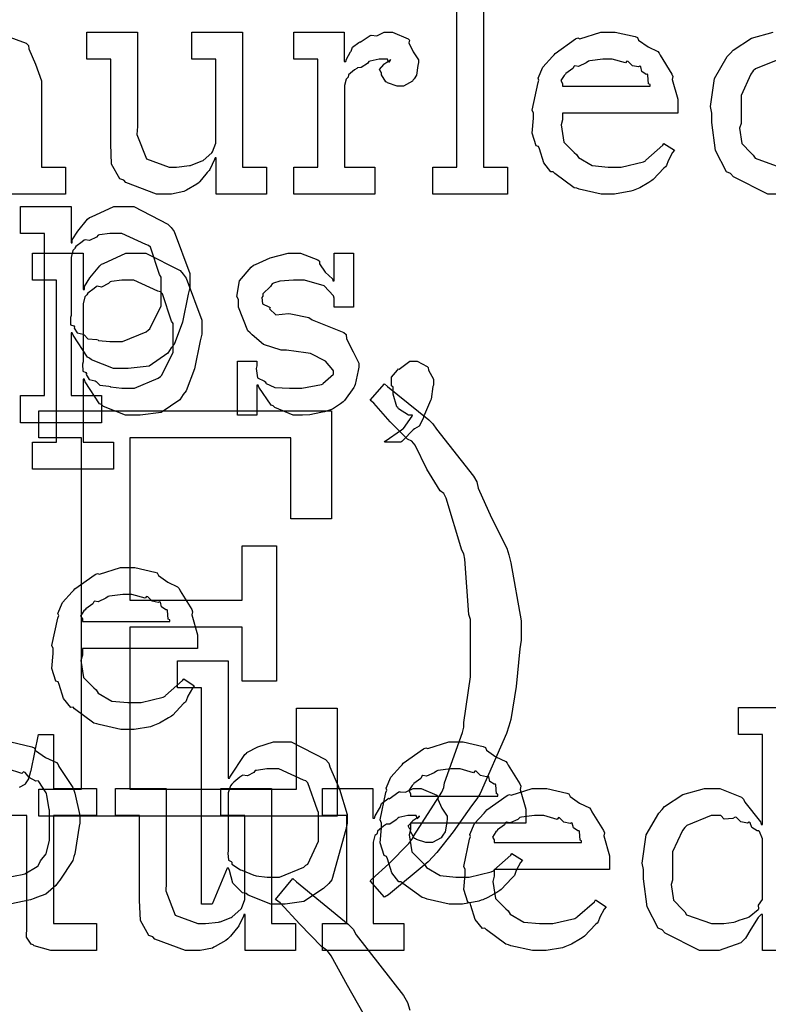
# Model space of a CAD drawing. Extents: x 0 to 8.5, y 0 to 11.
# Tile 228 of 256: x 7.036 to 7.421, y 3.754 to 4.26. Entities that reach past the tile are written whole.
import ezdxf

# ---------------------------------------------------------------- set-up
doc = ezdxf.new("R2010")
doc.units = 0
doc.layers.get('0').update_dxf_attribs({"linetype": 'CONTINUOUS'})

msp = doc.modelspace()

# ---------------------------------------------------------------- linework, layer by layer
at = {"color": 0}
for points in [[(7.24821, 4.18414), (7.26058, 4.18414), (7.26058, 4.28136), (7.24821, 4.28136), (7.24821, 4.29525), (7.27425, 4.29525), (7.27425, 4.18414), (7.28663, 4.18414), (7.28663, 4.17025), (7.24821, 4.17025), (7.24821, 4.18414)], [(7.11176, 4.17025), (7.10618, 4.17025), (7.0905, 4.17622), (7.08942, 4.1774), (7.0874, 4.17806), (7.08306, 4.18571), (7.08268, 4.19613), (7.08268, 4.19954), (7.08268, 4.23969), (7.07032, 4.23969), (7.07032, 4.25358), (7.09636, 4.25358), (7.09636, 4.20497), (7.09608, 4.20096), (7.10097, 4.18847), (7.11263, 4.18414), (7.11654, 4.18414), (7.11654, 4.18414), (7.1231, 4.1849), (7.12369, 4.185), (7.12408, 4.18511), (7.12972, 4.18733), (7.13021, 4.18761), (7.13021, 4.18761), (7.13465, 4.19151), (7.13499, 4.19194), (7.13499, 4.19194), (7.13672, 4.1965), (7.13672, 4.19803), (7.13672, 4.23969), (7.12435, 4.23969), (7.12435, 4.25358), (7.15039, 4.25358), (7.15039, 4.18414), (7.16276, 4.18414), (7.16276, 4.17025), (7.13693, 4.17025), (7.13693, 4.18892), (7.13629, 4.18892), (7.13601, 4.18804), (7.13357, 4.183), (7.13325, 4.1824), (7.13222, 4.18132), (7.12929, 4.17774), (7.12836, 4.17665), (7.12804, 4.17632), (7.1269, 4.1754), (7.12153, 4.17231), (7.12088, 4.17199), (7.12017, 4.17156), (7.11382, 4.17025), (7.11176, 4.17025)], [(7.17676, 4.18414), (7.18913, 4.18414), (7.18913, 4.23969), (7.17676, 4.23969), (7.17676, 4.25358), (7.20258, 4.25358), (7.20258, 4.23839), (7.20344, 4.23839), (7.20344, 4.23839), (7.20378, 4.23958), (7.20594, 4.24338), (7.20628, 4.24382), (7.20628, 4.24382), (7.20697, 4.24582), (7.21018, 4.24826), (7.21061, 4.24858), (7.21089, 4.24832), (7.21593, 4.25185), (7.21647, 4.25206), (7.21647, 4.25196), (7.2194, 4.25168), (7.22319, 4.25358), (7.2245, 4.25358), (7.22743, 4.25358), (7.23546, 4.25017), (7.23622, 4.24946), (7.23594, 4.2481), (7.23807, 4.24343), (7.24078, 4.23936), (7.24078, 4.23796), (7.24056, 4.23633), (7.23975, 4.23139), (7.23861, 4.2296), (7.23817, 4.22906), (7.23774, 4.22825), (7.23318, 4.22581), (7.23167, 4.22581), (7.22988, 4.22581), (7.22493, 4.22743), (7.2245, 4.22775), (7.22401, 4.22792), (7.2219, 4.23156), (7.2219, 4.23275), (7.22162, 4.23275), (7.22076, 4.23438), (7.22299, 4.23687), (7.22319, 4.23708), (7.22314, 4.23708), (7.2231, 4.23708), (7.22613, 4.23921), (7.22646, 4.23926), (7.22646, 4.23947), (7.22635, 4.2391), (7.22537, 4.23796), (7.22487, 4.23969), (7.22472, 4.23969), (7.22413, 4.23969), (7.22276, 4.23969), (7.22233, 4.23969), (7.2206, 4.23969), (7.21593, 4.23861), (7.21539, 4.23839), (7.21463, 4.23747), (7.21137, 4.23529), (7.20947, 4.23525), (7.2091, 4.23492), (7.20801, 4.23415), (7.20492, 4.23161), (7.20469, 4.23047), (7.20454, 4.23014), (7.20361, 4.22944), (7.20281, 4.22607), (7.20281, 4.22493), (7.20281, 4.18414), (7.21843, 4.18414), (7.21843, 4.17025), (7.17676, 4.17025), (7.17676, 4.18414)], [(7.33876, 4.17025), (7.33464, 4.17025), (7.32346, 4.17279), (7.32226, 4.17329), (7.32086, 4.17356), (7.31093, 4.18088), (7.31011, 4.18175), (7.30892, 4.18169), (7.30518, 4.18631), (7.30296, 4.19353), (7.30251, 4.19476), (7.30126, 4.19515), (7.29926, 4.20167), (7.29992, 4.20936), (7.29992, 4.21192), (7.29926, 4.21349), (7.30225, 4.2276), (7.30274, 4.22885), (7.30231, 4.22987), (7.30474, 4.23551), (7.30968, 4.241), (7.31054, 4.24186), (7.31104, 4.24262), (7.3215, 4.25006), (7.32269, 4.25054), (7.32368, 4.25017), (7.33447, 4.25358), (7.33811, 4.25358), (7.3419, 4.25358), (7.35215, 4.25125), (7.35331, 4.25076), (7.35394, 4.2494), (7.35878, 4.24599), (7.36382, 4.2436), (7.36458, 4.24274), (7.36507, 4.24164), (7.3711, 4.23199), (7.37153, 4.23079), (7.37115, 4.22922), (7.37414, 4.21903), (7.37414, 4.2156), (7.37414, 4.21192), (7.31489, 4.21192), (7.31489, 4.20844), (7.31418, 4.20583), (7.31554, 4.19706), (7.32086, 4.19174), (7.32206, 4.19065), (7.32308, 4.18901), (7.33008, 4.18494), (7.33822, 4.18414), (7.34093, 4.18414), (7.34506, 4.18414), (7.35639, 4.18685), (7.35742, 4.18739), (7.35764, 4.18772), (7.36638, 4.19542), (7.36697, 4.19629), (7.3724, 4.19282), (7.37142, 4.19162), (7.36914, 4.18744), (7.36828, 4.185), (7.36783, 4.18435), (7.36686, 4.18365), (7.36139, 4.17774), (7.36068, 4.17719), (7.35915, 4.17626), (7.3546, 4.17356), (7.352, 4.17253), (7.35113, 4.17219), (7.34993, 4.17171), (7.34153, 4.17025), (7.33876, 4.17025)], [(7.31489, 4.22581), (7.35981, 4.22581), (7.35981, 4.22667), (7.35906, 4.22694), (7.35872, 4.2315), (7.35851, 4.23188), (7.35781, 4.23182), (7.35562, 4.23335), (7.35504, 4.23574), (7.3546, 4.236), (7.35389, 4.23562), (7.35075, 4.23628), (7.34853, 4.2385), (7.34788, 4.23861), (7.34717, 4.23774), (7.34033, 4.23969), (7.33811, 4.23969), (7.33561, 4.23969), (7.32883, 4.23882), (7.32813, 4.23861), (7.32704, 4.23774), (7.32308, 4.23594), (7.32118, 4.23628), (7.32075, 4.236), (7.32021, 4.23486), (7.31663, 4.23232), (7.3164, 4.23188), (7.31565, 4.23128), (7.31396, 4.22863), (7.31489, 4.22715), (7.31489, 4.22667), (7.31489, 4.22581)], [(7.03624, 4.06668), (7.04861, 4.06668), (7.04861, 4.15001), (7.03624, 4.15001), (7.03624, 4.1639), (7.06228, 4.1639), (7.06228, 4.14524), (7.06293, 4.14524), (7.06293, 4.14675), (7.06581, 4.15115), (7.07081, 4.15739), (7.07183, 4.15826), (7.07275, 4.15853), (7.08425, 4.1639), (7.08811, 4.1639), (7.09451, 4.1639), (7.11208, 4.15489), (7.11372, 4.15306), (7.11524, 4.15104), (7.12326, 4.12944), (7.12326, 4.12224), (7.1224, 4.11887), (7.11951, 4.10439), (7.11529, 4.09304), (7.11372, 4.09119), (7.11203, 4.08854), (7.10238, 4.08192), (7.09164, 4.08057), (7.08811, 4.08057), (7.08404, 4.08057), (7.07286, 4.08512), (7.07183, 4.08599), (7.07075, 4.08649), (7.06337, 4.09776), (7.06293, 4.09901), (7.06228, 4.09901), (7.06228, 4.06668), (7.0779, 4.06668), (7.0779, 4.05279), (7.03624, 4.05279), (7.03624, 4.06668)], [(7.08421, 4.09446), (7.08865, 4.09446), (7.10092, 4.09956), (7.102, 4.10053), (7.10281, 4.10107), (7.10851, 4.1129), (7.10851, 4.11681), (7.10851, 4.12765), (7.10769, 4.1289), (7.10308, 4.14296), (7.102, 4.14393), (7.10069, 4.14432), (7.08832, 4.15001), (7.08421, 4.15001), (7.08219, 4.15001), (7.07682, 4.14931), (7.07617, 4.14914), (7.07536, 4.14822), (7.07178, 4.14643), (7.0695, 4.14681), (7.06901, 4.14654), (7.06793, 4.14572), (7.06472, 4.14328), (7.06418, 4.14247), (7.06401, 4.14219), (7.06315, 4.14133), (7.06228, 4.13775), (7.06228, 4.13656), (7.06228, 4.10792), (7.06196, 4.10682), (7.06207, 4.10314), (7.06375, 4.10249), (7.06401, 4.10206), (7.06386, 4.1014), (7.06538, 4.0989), (7.06847, 4.09825), (7.06901, 4.09793), (7.06896, 4.09787), (7.07096, 4.09597), (7.07553, 4.09549), (7.07617, 4.09532), (7.07639, 4.09511), (7.08225, 4.09446), (7.08421, 4.09446)], [(7.04243, 4.04275), (7.05479, 4.04275), (7.05479, 4.12608), (7.04243, 4.12608), (7.04243, 4.13997), (7.06847, 4.13997), (7.06847, 4.12131), (7.06912, 4.12131), (7.06912, 4.12283), (7.072, 4.12722), (7.07699, 4.13346), (7.07801, 4.13433), (7.07894, 4.1346), (7.09044, 4.13997), (7.09429, 4.13997), (7.10069, 4.13997), (7.11828, 4.13097), (7.1199, 4.12912), (7.12142, 4.12711), (7.12944, 4.10553), (7.12944, 4.09831), (7.12858, 4.09494), (7.12571, 4.08046), (7.12147, 4.06912), (7.1199, 4.06728), (7.11822, 4.06461), (7.10856, 4.058), (7.09782, 4.05664), (7.09429, 4.05664), (7.09022, 4.05664), (7.07904, 4.06119), (7.07801, 4.06207), (7.07693, 4.06256), (7.06956, 4.07383), (7.06912, 4.07508), (7.06847, 4.07508), (7.06847, 4.04275), (7.0841, 4.04275), (7.0841, 4.02886), (7.04243, 4.02886), (7.04243, 4.04275)], [(7.17996, 4.05664), (7.17649, 4.05664), (7.16704, 4.06065), (7.16607, 4.06142), (7.1651, 4.06185), (7.15881, 4.07107), (7.15847, 4.07206), (7.15782, 4.07206), (7.15782, 4.05664), (7.14785, 4.05664), (7.14785, 4.08442), (7.15782, 4.08442), (7.15782, 4.08203), (7.15739, 4.08068), (7.15815, 4.0759), (7.16163, 4.07411), (7.16237, 4.07357), (7.16228, 4.07314), (7.16699, 4.0709), (7.17458, 4.07053), (7.17714, 4.07053), (7.18083, 4.07053), (7.19103, 4.07238), (7.19189, 4.07269), (7.19174, 4.07292), (7.1971, 4.07781), (7.1971, 4.07943), (7.19678, 4.07992), (7.19308, 4.08436), (7.18533, 4.08843), (7.183, 4.08876), (7.17301, 4.09006), (7.17031, 4.09006), (7.16118, 4.09289), (7.15539, 4.09793), (7.15435, 4.09896), (7.1531, 4.09999), (7.14828, 4.11208), (7.14828, 4.1161), (7.1474, 4.11768), (7.14893, 4.12565), (7.15479, 4.13265), (7.15608, 4.13368), (7.15701, 4.13411), (7.16461, 4.13747), (7.17383, 4.13997), (7.17692, 4.13997), (7.18018, 4.13997), (7.18907, 4.13656), (7.18994, 4.13585), (7.18994, 4.13444), (7.19293, 4.13015), (7.19656, 4.12674), (7.19689, 4.12565), (7.19754, 4.12565), (7.19754, 4.13997), (7.20751, 4.13997), (7.20751, 4.11219), (7.19754, 4.11219), (7.19754, 4.11675), (7.19715, 4.11794), (7.19233, 4.12321), (7.18224, 4.12608), (7.17888, 4.12608), (7.17654, 4.12608), (7.16965, 4.1256), (7.16639, 4.12446), (7.16564, 4.12414), (7.16482, 4.12283), (7.16086, 4.11908), (7.16086, 4.11783), (7.16038, 4.11719), (7.1606, 4.11393), (7.1639, 4.11242), (7.16456, 4.11199), (7.16433, 4.11133), (7.16754, 4.10824), (7.17404, 4.10889), (7.17518, 4.10872), (7.18451, 4.10678), (7.18619, 4.10563), (7.20253, 4.09912), (7.20361, 4.0981), (7.20383, 4.09597), (7.20719, 4.08919), (7.21013, 4.08333), (7.21013, 4.08138), (7.20985, 4.07964), (7.20828, 4.07238), (7.20796, 4.07161), (7.20757, 4.07081), (7.20275, 4.06418), (7.2021, 4.06358), (7.20079, 4.06256), (7.19661, 4.05979), (7.19347, 4.05871), (7.19254, 4.05838), (7.19065, 4.058), (7.185, 4.05686), (7.18121, 4.05664), (7.17996, 4.05664)], [(7.09039, 4.07053), (7.09483, 4.07053), (7.1071, 4.07563), (7.10818, 4.07661), (7.109, 4.07715), (7.11469, 4.08897), (7.11469, 4.09289), (7.11469, 4.10374), (7.11387, 4.10499), (7.10926, 4.11903), (7.10818, 4.12001), (7.10688, 4.12039), (7.09451, 4.12608), (7.09039, 4.12608), (7.08838, 4.12608), (7.08301, 4.12538), (7.08236, 4.12522), (7.08154, 4.12429), (7.07796, 4.1225), (7.07568, 4.12289), (7.07519, 4.12261), (7.07411, 4.12181), (7.0709, 4.11936), (7.07036, 4.11854), (7.07021, 4.11828), (7.06933, 4.1174), (7.06847, 4.11382), (7.06847, 4.11263), (7.06847, 4.08399), (7.06814, 4.0829), (7.06825, 4.07921), (7.06993, 4.07856), (7.07021, 4.07813), (7.07004, 4.07747), (7.07156, 4.07497), (7.07465, 4.07433), (7.07519, 4.074), (7.07514, 4.07394), (7.07715, 4.07206), (7.08171, 4.07156), (7.08236, 4.0714), (7.08257, 4.07118), (7.08843, 4.07053), (7.09039, 4.07053)], [(7.22342, 4.04275), (7.22368, 4.04329), (7.2321, 4.0491), (7.23275, 4.04969), (7.23312, 4.04975), (7.23753, 4.0561), (7.23774, 4.05664), (7.23753, 4.05664), (7.23568, 4.05664), (7.23058, 4.0599), (7.23014, 4.06054), (7.22971, 4.06093), (7.22775, 4.06749), (7.22775, 4.06967), (7.22775, 4.07096), (7.227, 4.07167), (7.22694, 4.07611), (7.23008, 4.07986), (7.23058, 4.08051), (7.23096, 4.08035), (7.23633, 4.08442), (7.23817, 4.08442), (7.24007, 4.08442), (7.24528, 4.08171), (7.24576, 4.08117), (7.24604, 4.07981), (7.24858, 4.07514), (7.24858, 4.07357), (7.24858, 4.07206), (7.24815, 4.07135), (7.24729, 4.06494), (7.24707, 4.06424), (7.24653, 4.06299), (7.24393, 4.05707), (7.2436, 4.05643), (7.24328, 4.05501), (7.2411, 4.05094), (7.23872, 4.04964), (7.23817, 4.04904), (7.23708, 4.04807), (7.23394, 4.04486), (7.23221, 4.04318), (7.23167, 4.04275), (7.22342, 4.04275)], [(7.21593, 3.81733), (7.21679, 3.81814), (7.22558, 3.82607), (7.23579, 3.83653), (7.23742, 3.8386), (7.23844, 3.8405), (7.25276, 3.8629), (7.2539, 3.86529), (7.25424, 3.86768), (7.26351, 3.89361), (7.26411, 3.89632), (7.26417, 3.89876), (7.26758, 3.92219), (7.26758, 3.92996), (7.26758, 3.95167), (7.26676, 3.95426), (7.26465, 3.98258), (7.26411, 3.98529), (7.26303, 3.98725), (7.25499, 4.01394), (7.2539, 4.01633), (7.25196, 4.01774), (7.24517, 4.02881), (7.23904, 4.04124), (7.23742, 4.04324), (7.23525, 4.04432), (7.22635, 4.05317), (7.21789, 4.06288), (7.21593, 4.06429), (7.22331, 4.07275), (7.22483, 4.07146), (7.24621, 4.05431), (7.24826, 4.05214), (7.25, 4.04943), (7.26915, 4.02522), (7.27083, 4.0224), (7.27149, 4.01915), (7.27843, 4.0039), (7.28624, 3.98833), (7.28733, 3.98486), (7.28825, 3.98068), (7.29362, 3.95096), (7.29362, 3.94103), (7.29297, 3.93653), (7.29107, 3.91726), (7.28836, 3.90022), (7.28733, 3.89675), (7.28614, 3.89301), (7.27251, 3.86225), (7.27083, 3.85943), (7.26812, 3.8559), (7.25857, 3.84244), (7.25032, 3.83187), (7.24826, 3.82969), (7.24588, 3.82699), (7.22537, 3.81017), (7.22331, 3.80886), (7.21593, 3.81733)], [(7.04568, 3.86442), (7.0676, 3.86442), (7.0676, 4.04497), (7.04568, 4.04497), (7.04568, 4.05886), (7.19607, 4.05886), (7.19607, 4.00331), (7.17524, 4.00331), (7.17524, 4.04497), (7.09256, 4.04497), (7.09256, 3.96164), (7.15028, 3.96164), (7.15028, 3.98942), (7.16786, 3.98942), (7.16786, 3.91997), (7.15028, 3.91997), (7.15028, 3.94775), (7.09256, 3.94775), (7.09256, 3.86442), (7.17806, 3.86442), (7.17806, 3.90608), (7.19911, 3.90608), (7.19911, 3.85053), (7.04568, 3.85053), (7.04568, 3.86442)], [(7.09196, 3.89501), (7.08783, 3.89501), (7.07667, 3.89757), (7.07547, 3.89806), (7.07406, 3.89833), (7.06413, 3.90565), (7.06332, 3.90653), (7.06212, 3.90647), (7.05838, 3.91108), (7.05615, 3.91829), (7.05572, 3.91954), (7.05447, 3.91992), (7.05246, 3.92643), (7.05311, 3.93414), (7.05311, 3.93668), (7.05246, 3.93826), (7.05544, 3.95236), (7.05593, 3.95361), (7.0555, 3.95464), (7.05794, 3.96029), (7.06288, 3.96576), (7.06375, 3.96664), (7.06424, 3.96739), (7.07471, 3.97483), (7.0759, 3.97532), (7.07688, 3.97493), (7.08768, 3.97835), (7.09131, 3.97835), (7.09511, 3.97835), (7.10536, 3.97601), (7.1065, 3.97553), (7.10715, 3.97418), (7.11199, 3.97076), (7.11703, 3.96837), (7.11778, 3.9675), (7.11828, 3.96642), (7.12429, 3.95676), (7.12472, 3.95557), (7.12435, 3.954), (7.12733, 3.94379), (7.12733, 3.94038), (7.12733, 3.93668), (7.06808, 3.93668), (7.06808, 3.93321), (7.06739, 3.93061), (7.06874, 3.92182), (7.07406, 3.9165), (7.07525, 3.91542), (7.07628, 3.91379), (7.08328, 3.90972), (7.09142, 3.9089), (7.09413, 3.9089), (7.09825, 3.9089), (7.1096, 3.91162), (7.11063, 3.91217), (7.11083, 3.91249), (7.11957, 3.92019), (7.12017, 3.92106), (7.1256, 3.91758), (7.12463, 3.91639), (7.12235, 3.91222), (7.12147, 3.90978), (7.12104, 3.90913), (7.12007, 3.90842), (7.11458, 3.9025), (7.11387, 3.90196), (7.11236, 3.90104), (7.10781, 3.89833), (7.10519, 3.89729), (7.10433, 3.89697), (7.10314, 3.89649), (7.09472, 3.89501), (7.09196, 3.89501)], [(7.06808, 3.95057), (7.11301, 3.95057), (7.11301, 3.95144), (7.11225, 3.95171), (7.11193, 3.95628), (7.11171, 3.95665), (7.111, 3.9566), (7.10883, 3.95811), (7.10824, 3.9605), (7.10781, 3.96078), (7.1071, 3.96039), (7.10394, 3.96104), (7.10172, 3.96326), (7.10107, 3.96338), (7.10037, 3.96251), (7.09353, 3.96446), (7.09131, 3.96446), (7.08882, 3.96446), (7.08203, 3.9636), (7.08132, 3.96338), (7.08024, 3.96251), (7.07628, 3.96072), (7.07438, 3.96104), (7.07394, 3.96078), (7.0734, 3.95964), (7.06982, 3.95708), (7.06961, 3.95665), (7.06885, 3.95606), (7.06717, 3.9534), (7.06808, 3.95193), (7.06808, 3.95144), (7.06808, 3.95057)], [(7.16906, 3.80533), (7.16487, 3.80533), (7.15338, 3.8099), (7.15235, 3.81076), (7.15039, 3.81119), (7.1454, 3.81608), (7.14367, 3.82254), (7.14324, 3.82379), (7.14258, 3.82379), (7.13476, 3.80533), (7.12935, 3.80533), (7.12935, 3.91644), (7.11697, 3.91644), (7.11697, 3.93033), (7.14301, 3.93033), (7.14301, 3.87001), (7.14367, 3.87001), (7.14388, 3.87056), (7.15153, 3.88217), (7.15256, 3.88303), (7.15261, 3.88331), (7.15831, 3.88624), (7.16635, 3.88867), (7.16906, 3.88867), (7.17546, 3.88867), (7.19303, 3.87967), (7.19467, 3.87782), (7.19521, 3.87582), (7.20025, 3.86442), (7.20421, 3.8514), (7.20421, 3.847), (7.2035, 3.84364), (7.19624, 3.81782), (7.19467, 3.81597), (7.192, 3.81332), (7.18192, 3.80669), (7.17225, 3.80533), (7.16906, 3.80533)], [(7.26064, 3.80533), (7.25651, 3.80533), (7.24533, 3.80789), (7.24414, 3.80838), (7.24274, 3.80865), (7.23281, 3.81597), (7.23199, 3.81685), (7.23079, 3.81679), (7.22706, 3.8214), (7.22483, 3.82861), (7.22439, 3.82986), (7.22314, 3.83024), (7.22114, 3.83675), (7.22179, 3.84446), (7.22179, 3.847), (7.22114, 3.84858), (7.22413, 3.86268), (7.22461, 3.86393), (7.22418, 3.86496), (7.22661, 3.87061), (7.23156, 3.87608), (7.23242, 3.87696), (7.23292, 3.87771), (7.24338, 3.88514), (7.24457, 3.88564), (7.24556, 3.88525), (7.25635, 3.88867), (7.25999, 3.88867), (7.26378, 3.88867), (7.27403, 3.88633), (7.27518, 3.88585), (7.27582, 3.8845), (7.28065, 3.88108), (7.28569, 3.87869), (7.28646, 3.87782), (7.28694, 3.87674), (7.29297, 3.86708), (7.2934, 3.86589), (7.29303, 3.86431), (7.29601, 3.85411), (7.29601, 3.85069), (7.29601, 3.847), (7.23676, 3.847), (7.23676, 3.84353), (7.23606, 3.84093), (7.23742, 3.83214), (7.24274, 3.82682), (7.24393, 3.82574), (7.24496, 3.82411), (7.25196, 3.82004), (7.2601, 3.81922), (7.26281, 3.81922), (7.26693, 3.81922), (7.27826, 3.82194), (7.27929, 3.82249), (7.27951, 3.82281), (7.28825, 3.83051), (7.28885, 3.83138), (7.29428, 3.8279), (7.29329, 3.82671), (7.29101, 3.82254), (7.29015, 3.8201), (7.28971, 3.81944), (7.28874, 3.81874), (7.28326, 3.81282), (7.28256, 3.81228), (7.28103, 3.81136), (7.27647, 3.80865), (7.27387, 3.80761), (7.273, 3.80729), (7.27181, 3.80681), (7.2634, 3.80533), (7.26064, 3.80533)], [(7.16493, 3.81922), (7.16943, 3.81922), (7.18186, 3.82433), (7.18294, 3.82531), (7.18397, 3.82585), (7.18946, 3.83768), (7.18946, 3.84158), (7.18946, 3.85243), (7.18886, 3.85368), (7.18403, 3.86774), (7.18294, 3.86871), (7.18181, 3.86908), (7.16911, 3.87478), (7.16493, 3.87478), (7.16292, 3.87478), (7.15756, 3.87408), (7.1569, 3.87392), (7.15625, 3.87299), (7.15289, 3.87121), (7.15044, 3.87164), (7.14996, 3.87131), (7.14899, 3.8705), (7.146, 3.86806), (7.14518, 3.86729), (7.14497, 3.86697), (7.14426, 3.8661), (7.14301, 3.86253), (7.14301, 3.86133), (7.14301, 3.83268), (7.14285, 3.83154), (7.14318, 3.8279), (7.14464, 3.82721), (7.14497, 3.82682), (7.14492, 3.82585), (7.14942, 3.82303), (7.14996, 3.82269), (7.14996, 3.82269), (7.15625, 3.82026), (7.1569, 3.8201), (7.15739, 3.81988), (7.16303, 3.81922), (7.16493, 3.81922)], [(7.23676, 3.86089), (7.28168, 3.86089), (7.28168, 3.86176), (7.28093, 3.86203), (7.2806, 3.8666), (7.28039, 3.86697), (7.27968, 3.86692), (7.2775, 3.86843), (7.27692, 3.87082), (7.27647, 3.8711), (7.27576, 3.87071), (7.27263, 3.87136), (7.2704, 3.87358), (7.26975, 3.87369), (7.26904, 3.87283), (7.26221, 3.87478), (7.25999, 3.87478), (7.25749, 3.87478), (7.25071, 3.87392), (7.25, 3.87369), (7.24892, 3.87283), (7.24496, 3.87104), (7.24306, 3.87136), (7.24262, 3.8711), (7.24208, 3.86996), (7.2385, 3.8674), (7.23828, 3.86697), (7.23753, 3.86637), (7.23583, 3.86372), (7.23676, 3.86225), (7.23676, 3.86176), (7.23676, 3.86089)], [(7.12663, 3.78142), (7.12104, 3.78142), (7.10536, 3.78738), (7.10428, 3.78857), (7.10226, 3.78922), (7.09793, 3.79688), (7.09754, 3.80729), (7.09754, 3.81071), (7.09754, 3.85086), (7.08518, 3.85086), (7.08518, 3.86475), (7.11122, 3.86475), (7.11122, 3.81614), (7.11094, 3.81212), (7.11583, 3.79964), (7.1275, 3.79531), (7.1314, 3.79531), (7.1314, 3.79531), (7.13797, 3.79606), (7.13857, 3.79617), (7.13894, 3.79628), (7.14458, 3.7985), (7.14507, 3.79878), (7.14507, 3.79878), (7.14953, 3.80268), (7.14985, 3.80311), (7.14985, 3.80311), (7.15158, 3.80767), (7.15158, 3.80919), (7.15158, 3.85086), (7.13921, 3.85086), (7.13921, 3.86475), (7.16525, 3.86475), (7.16525, 3.79531), (7.17763, 3.79531), (7.17763, 3.78142), (7.15181, 3.78142), (7.15181, 3.80007), (7.15115, 3.80007), (7.15087, 3.79921), (7.14844, 3.79417), (7.14811, 3.79357), (7.14708, 3.79249), (7.14415, 3.7889), (7.14324, 3.78782), (7.1429, 3.78749), (7.14176, 3.78657), (7.13639, 3.78347), (7.13574, 3.78315), (7.13504, 3.78271), (7.12869, 3.78142), (7.12663, 3.78142)], [(7.19157, 3.79531), (7.20394, 3.79531), (7.20394, 3.85086), (7.19157, 3.85086), (7.19157, 3.86475), (7.21739, 3.86475), (7.21739, 3.84956), (7.21826, 3.84956), (7.21826, 3.84956), (7.21858, 3.85075), (7.22076, 3.85454), (7.22108, 3.85499), (7.22108, 3.85499), (7.22179, 3.85699), (7.22499, 3.85943), (7.22542, 3.85975), (7.22569, 3.85949), (7.23074, 3.86301), (7.23128, 3.86322), (7.23128, 3.86312), (7.23421, 3.86285), (7.23801, 3.86475), (7.23931, 3.86475), (7.24224, 3.86475), (7.25028, 3.86133), (7.25103, 3.86062), (7.25076, 3.85926), (7.25287, 3.8546), (7.25558, 3.85053), (7.25558, 3.84912), (7.25538, 3.8475), (7.25456, 3.84256), (7.25342, 3.84076), (7.25299, 3.84022), (7.25256, 3.83942), (7.24799, 3.83697), (7.24647, 3.83697), (7.24468, 3.83697), (7.23975, 3.8386), (7.23931, 3.83892), (7.23882, 3.83908), (7.23671, 3.84272), (7.23671, 3.84392), (7.23643, 3.84392), (7.23557, 3.84554), (7.23779, 3.84804), (7.23801, 3.84825), (7.23796, 3.84825), (7.2379, 3.84825), (7.24094, 3.85037), (7.24126, 3.85042), (7.24126, 3.85064), (7.24115, 3.85026), (7.24018, 3.84912), (7.23969, 3.85086), (7.23953, 3.85086), (7.23893, 3.85086), (7.23757, 3.85086), (7.23714, 3.85086), (7.2354, 3.85086), (7.23074, 3.84978), (7.23019, 3.84956), (7.22944, 3.84864), (7.22618, 3.84646), (7.22428, 3.8464), (7.2239, 3.84608), (7.22282, 3.84532), (7.21972, 3.84278), (7.21951, 3.84164), (7.21935, 3.84131), (7.21843, 3.8406), (7.21761, 3.83724), (7.21761, 3.8361), (7.21761, 3.79531), (7.23324, 3.79531), (7.23324, 3.78142), (7.19157, 3.78142), (7.19157, 3.79531)], [(7.3036, 3.78142), (7.29949, 3.78142), (7.28831, 3.78396), (7.28711, 3.78444), (7.28569, 3.78472), (7.27576, 3.79204), (7.27496, 3.79292), (7.27376, 3.79286), (7.27001, 3.79747), (7.26779, 3.80469), (7.26736, 3.80593), (7.26611, 3.80632), (7.26411, 3.81282), (7.26476, 3.82053), (7.26476, 3.82308), (7.26411, 3.82465), (7.26708, 3.83876), (7.26758, 3.84), (7.26714, 3.84104), (7.26958, 3.84668), (7.27453, 3.85215), (7.27539, 3.85303), (7.27587, 3.85379), (7.28635, 3.86122), (7.28754, 3.86171), (7.28851, 3.86133), (7.29932, 3.86475), (7.30296, 3.86475), (7.30675, 3.86475), (7.317, 3.86242), (7.31814, 3.86193), (7.31879, 3.86057), (7.32363, 3.85715), (7.32867, 3.85476), (7.32943, 3.85389), (7.32992, 3.85281), (7.33594, 3.84315), (7.33637, 3.84196), (7.33599, 3.84039), (7.33897, 3.83018), (7.33897, 3.82676), (7.33897, 3.82308), (7.27974, 3.82308), (7.27974, 3.81961), (7.27903, 3.817), (7.28039, 3.80821), (7.28569, 3.8029), (7.28689, 3.80181), (7.28792, 3.80018), (7.29492, 3.79611), (7.30306, 3.79531), (7.30578, 3.79531), (7.3099, 3.79531), (7.32124, 3.79801), (7.32226, 3.79856), (7.32249, 3.79889), (7.33122, 3.80658), (7.33182, 3.80746), (7.33724, 3.80399), (7.33626, 3.80279), (7.33399, 3.79861), (7.33311, 3.79617), (7.33268, 3.79551), (7.33171, 3.79482), (7.32622, 3.7889), (7.32553, 3.78836), (7.324, 3.78743), (7.31944, 3.78472), (7.31685, 3.78369), (7.31597, 3.78336), (7.31478, 3.78288), (7.30638, 3.78142), (7.3036, 3.78142)], [(7.27974, 3.83697), (7.32465, 3.83697), (7.32465, 3.83783), (7.32389, 3.83811), (7.32357, 3.84267), (7.32335, 3.84304), (7.32264, 3.84299), (7.32047, 3.84451), (7.31988, 3.8469), (7.31944, 3.84717), (7.31874, 3.84679), (7.3156, 3.84744), (7.31337, 3.84967), (7.31272, 3.84978), (7.31201, 3.8489), (7.30518, 3.85086), (7.30296, 3.85086), (7.30046, 3.85086), (7.29368, 3.84999), (7.29297, 3.84978), (7.29189, 3.8489), (7.28792, 3.84711), (7.28603, 3.84744), (7.2856, 3.84717), (7.28504, 3.84603), (7.28147, 3.84347), (7.28125, 3.84304), (7.28049, 3.84244), (7.27881, 3.83979), (7.27974, 3.83832), (7.27974, 3.83783), (7.27974, 3.83697)], [(7.39572, 3.79531), (7.39768, 3.79531), (7.40289, 3.79606), (7.40354, 3.79617), (7.40354, 3.79617), (7.40565, 3.79715), (7.41015, 3.7985), (7.41069, 3.79878), (7.41069, 3.79878), (7.41536, 3.80251), (7.41569, 3.8029), (7.41569, 3.8029), (7.41564, 3.80474), (7.41764, 3.80778), (7.41764, 3.80875), (7.41764, 3.8374), (7.41764, 3.83882), (7.41601, 3.84267), (7.41569, 3.84304), (7.41482, 3.84299), (7.41206, 3.84467), (7.41124, 3.84711), (7.41069, 3.84739), (7.40989, 3.847), (7.40647, 3.8476), (7.40419, 3.84988), (7.40354, 3.84999), (7.40235, 3.84939), (7.39789, 3.84901), (7.39626, 3.85086), (7.39572, 3.85086), (7.39122, 3.85086), (7.37879, 3.84581), (7.37771, 3.84478), (7.37651, 3.84315), (7.37142, 3.83219), (7.37142, 3.8285), (7.37142, 3.81765), (7.37067, 3.81538), (7.37181, 3.8074), (7.37663, 3.8024), (7.37771, 3.80138), (7.37864, 3.79986), (7.39144, 3.79531), (7.39572, 3.79531)]]:
    msp.add_lwpolyline(points, close=True, dxfattribs=at)
for points in [[(7.02365, 4.25358), (7.03928, 4.24783), (7.04042, 4.24664), (7.04053, 4.2449), (7.04394, 4.23703), (7.04715, 4.22846), (7.04715, 4.22558), (7.04715, 4.18414), (7.05951, 4.18414), (7.05951, 4.17025), (7.02111, 4.17025)], [(7.42676, 4.17025), (7.42036, 4.17025), (7.40278, 4.17914), (7.40115, 4.18088), (7.39919, 4.18181), (7.39344, 4.19276), (7.3916, 4.20714), (7.3916, 4.21192), (7.3909, 4.21528), (7.3929, 4.22971), (7.39953, 4.241), (7.40115, 4.24274), (7.40246, 4.24431), (7.41189, 4.25049), (7.42301, 4.25358)], [(7.42637, 4.23969), (7.41396, 4.23465), (7.41287, 4.23361), (7.41168, 4.23199), (7.40657, 4.22103), (7.40657, 4.21733), (7.40657, 4.20649), (7.40582, 4.20421), (7.40696, 4.19624), (7.41178, 4.19125), (7.41287, 4.19021), (7.41379, 4.18869), (7.4266, 4.18414)], [(7.44368, 3.78142), (7.41764, 3.78142), (7.41764, 3.80007), (7.41699, 3.80007), (7.41542, 3.79844), (7.41163, 3.79237), (7.4089, 3.78782), (7.40788, 3.78683), (7.40653, 3.78549), (7.39529, 3.78142), (7.3916, 3.78142), (7.3916, 3.78142), (7.38519, 3.78142), (7.36762, 3.79031), (7.366, 3.79204), (7.36404, 3.79297), (7.35829, 3.80393), (7.35644, 3.81831), (7.35644, 3.82308), (7.35574, 3.82644), (7.35775, 3.84088), (7.36436, 3.85215), (7.366, 3.85389), (7.36729, 3.85547), (7.37674, 3.86165), (7.38786, 3.86475), (7.3916, 3.86475), (7.39567, 3.86475), (7.40685, 3.86025), (7.40788, 3.85932), (7.40858, 3.85775), (7.4165, 3.8476), (7.41699, 3.84631), (7.41764, 3.84631), (7.41764, 3.89253), (7.40528, 3.89253), (7.40528, 3.90642), (7.43132, 3.90642)], [(7.03575, 3.86546), (7.03868, 3.86697), (7.0389, 3.86714), (7.0389, 3.86714), (7.04053, 3.86968), (7.04064, 3.86996), (7.04064, 3.86996), (7.04161, 3.87369), (7.04172, 3.87408), (7.04563, 3.89253), (7.05322, 3.89253), (7.05322, 3.86475), (7.07536, 3.86475), (7.07536, 3.85086), (7.05322, 3.85086), (7.05322, 3.79531), (7.07536, 3.79531), (7.07536, 3.78142), (7.07438, 3.78142), (7.07215, 3.78142), (7.07146, 3.78142), (7.07021, 3.78142), (7.06739, 3.78142), (7.06646, 3.78142), (7.06506, 3.78142), (7.06185, 3.78142), (7.06082, 3.78142), (7.05935, 3.78142), (7.05604, 3.78142), (7.05496, 3.78142), (7.05496, 3.78142), (7.05192, 3.78142), (7.04335, 3.78396), (7.04281, 3.78444), (7.04178, 3.78472), (7.03939, 3.78842), (7.03956, 3.79362), (7.03956, 3.79531), (7.03956, 3.85086), (7.02849, 3.85086)], [(7.03131, 3.88867), (7.0421, 3.88618), (7.04335, 3.88564), (7.04394, 3.88428), (7.04915, 3.88075), (7.05485, 3.87815), (7.05572, 3.87717), (7.05604, 3.87608), (7.06326, 3.86524), (7.06375, 3.86393), (7.06424, 3.86242), (7.06679, 3.85086), (7.06679, 3.847), (7.06651, 3.84543), (7.06424, 3.83117), (7.06375, 3.82986), (7.06326, 3.82775), (7.05658, 3.8176), (7.05572, 3.81662), (7.05442, 3.81489), (7.04932, 3.81039), (7.04454, 3.80871), (7.04335, 3.80817), (7.04144, 3.80746), (7.03082, 3.80533)], [(7.02994, 3.81922), (7.03717, 3.82053), (7.03792, 3.82075), (7.03847, 3.8209), (7.04482, 3.82465), (7.04531, 3.82508), (7.04531, 3.82508), (7.04665, 3.82758), (7.04943, 3.83122), (7.04964, 3.83182), (7.04964, 3.83182), (7.05117, 3.83817), (7.05117, 3.84028), (7.05117, 3.85374), (7.051, 3.85394), (7.04986, 3.86139), (7.04964, 3.86199), (7.04943, 3.86257), (7.04579, 3.86828), (7.04531, 3.86871), (7.04422, 3.8686), (7.04081, 3.87039), (7.03868, 3.87304), (7.03792, 3.87326), (7.03694, 3.8725), (7.02968, 3.87478)], [(7.2124, 3.74935), (7.20443, 3.76357), (7.19596, 3.77875), (7.19401, 3.78131), (7.19097, 3.78353), (7.17979, 3.79508), (7.16976, 3.80593), (7.16732, 3.80778), (7.17622, 3.81842), (7.17811, 3.81679), (7.20464, 3.79508), (7.20725, 3.79237), (7.20888, 3.78956), (7.23318, 3.7584), (7.23525, 3.75483), (7.23633, 3.75076)]]:
    msp.add_lwpolyline(points, dxfattribs=at)

doc.saveas('drawing.dxf')
